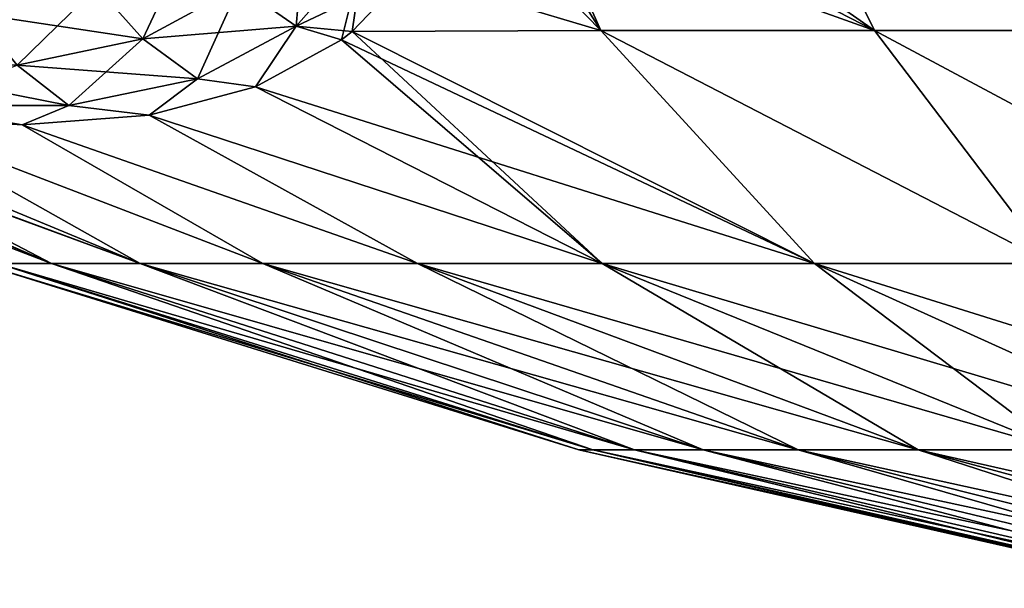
# Model space of a CAD drawing. Header units: metres. Extents: x -109 to 109, y -108 to 40.
# Tile 139 of 230: x 60.03 to 66.22, y -107.66 to -104.09. Entities that reach past the tile are written whole.
import ezdxf

# ---------------------------------------------------------------- set-up
doc = ezdxf.new("R2010")
doc.units = ezdxf.units.M
doc.layers.add('solid_K_24_42_17_000C74_XXXX', color=7, linetype='CONTINUOUS')

msp = doc.modelspace()

# ---------------------------------------------------------------- linework, layer by layer
at = {"layer": 'solid_K_24_42_17_000C74_XXXX'}
for points in [[(62.909946, -102.4142, 19.668598), (62.860512, -102.849747, 18.629673), (65.405396, -104.159546, 17.091387)], [(62.860535, -102.849632, -18.629948), (62.909943, -102.4142, -19.668596), (63.686172, -104.159546, -15.843344)], [(62.909943, -102.4142, -19.668596), (65.405434, -104.159546, -17.09141), (63.686172, -104.159546, -15.843344)], [(62.909943, -102.4142, -19.668596), (64.546516, -102.4142, -20.704044), (65.405434, -104.159546, -17.09141)], [(64.546516, -102.4142, 20.704044), (62.909946, -102.4142, 19.668598), (65.405396, -104.159546, 17.091387)], [(64.546516, -102.4142, -20.704044), (67.2453, -104.159546, -18.153683), (65.405434, -104.159546, -17.09141)], [(64.546516, -102.4142, -20.704044), (66.26152, -102.4142, -21.603632), (67.2453, -104.159546, -18.153683)], [(64.546516, -102.4142, 20.704044), (65.405396, -104.159546, 17.091387), (67.24527, -104.159546, 18.153669)], [(66.26152, -102.4142, 21.603632), (64.546516, -102.4142, 20.704044), (67.24527, -104.159546, 18.153669)], [(62.860512, -102.849747, 18.629673), (62.767502, -103.216988, 17.658125), (65.405396, -104.159546, 17.091387)], [(62.767551, -103.216843, -17.658527), (62.860535, -102.849632, -18.629948), (63.686172, -104.159546, -15.843344)], [(62.767502, -103.216988, 17.658125), (62.475079, -103.796341, 15.860098), (63.686131, -104.159546, 15.843308)], [(62.475193, -103.796188, -15.860653), (62.767551, -103.216843, -17.658527), (63.686172, -104.159546, -15.843344)], [(62.767502, -103.216988, 17.658125), (63.686131, -104.159546, 15.843308), (65.405396, -104.159546, 17.091387)], [(61.771526, -104.13147, -14.106622), (61.413292, -103.883041, -14.161277), (61.833912, -103.402206, -15.968616)], [(62.199409, -103.645996, -15.96501), (61.771526, -104.13147, -14.106622), (61.833912, -103.402206, -15.968616)], [(60.807602, -104.210915, -12.36933), (60.519455, -103.88752, -12.442966), (61.11224, -103.563828, -14.18375)], [(61.413292, -103.883041, -14.161277), (60.807602, -104.210915, -12.36933), (61.11224, -103.563828, -14.18375)], [(61.771538, -104.131462, 14.106661), (62.199413, -103.645988, 15.965033), (61.413303, -103.883034, 14.161314)], [(62.199409, -103.645996, -15.96501), (62.057331, -104.218246, -14.186317), (61.771526, -104.13147, -14.106622)], [(61.771538, -104.131462, 14.106661), (62.475079, -103.796341, 15.860098), (62.199413, -103.645988, 15.965033)], [(62.199409, -103.645996, -15.96501), (62.123978, -104.166534, -14.418651), (62.057331, -104.218246, -14.186317)], [(62.199409, -103.645996, -15.96501), (62.475193, -103.796188, -15.860653), (62.123978, -104.166534, -14.418651)], [(61.771538, -104.131462, 14.106661), (62.123959, -104.16655, 14.41859), (62.475079, -103.796341, 15.860098)], [(62.475079, -103.796341, 15.860098), (62.123959, -104.16655, 14.41859), (63.686131, -104.159546, 15.843308)], [(62.475193, -103.796188, -15.860653), (63.686172, -104.159546, -15.843344), (62.123978, -104.166534, -14.418651)], [(60.019203, -104.377174, -10.62483), (59.751247, -104.051613, -10.748296), (60.519455, -103.88752, -12.442966)], [(60.807625, -104.210907, 12.36938), (60.519474, -103.887512, 12.443014), (59.75127, -104.051605, 10.748346)], [(60.807602, -104.210915, -12.36933), (60.019203, -104.377174, -10.62483), (60.519455, -103.88752, -12.442966)], [(60.807625, -104.210907, 12.36938), (61.413303, -103.883034, 14.161314), (60.519474, -103.887512, 12.443014)], [(61.151836, -104.462624, -12.263586), (60.807602, -104.210915, -12.36933), (61.413292, -103.883041, -14.161277)], [(61.771538, -104.131462, 14.106661), (61.413303, -103.883034, 14.161314), (60.807625, -104.210907, 12.36938)], [(61.771526, -104.13147, -14.106622), (61.151836, -104.462624, -12.263586), (61.413292, -103.883041, -14.161277)], [(60.019226, -104.377174, 10.624883), (60.807625, -104.210907, 12.36938), (59.75127, -104.051605, 10.748346)], [(56.430576, -104.159546, -3.524767), (60.234489, -105.622948, -3.854997), (59.896935, -105.622948, -1.94062)], [(56.430576, -104.159546, -3.524767), (56.825066, -104.166534, -5.240665), (60.234489, -105.622948, -3.854997)], [(56.430584, -104.159546, 3.524812), (59.896935, -105.622948, 1.94062), (60.234489, -105.622948, 3.854997)], [(56.825108, -104.16655, 5.240712), (56.430584, -104.159546, 3.524812), (60.234489, -105.622948, 3.854997)], [(56.825066, -104.166534, -5.240665), (56.992924, -104.218231, -5.414519), (60.234489, -105.622948, -3.854997)], [(56.825108, -104.16655, 5.240712), (60.234489, -105.622948, 3.854997), (60.792011, -105.622948, 5.717241)], [(56.993317, -104.218353, 5.414933), (56.825108, -104.16655, 5.240712), (60.792011, -105.622948, 5.717241)], [(61.151859, -104.462616, 12.263638), (61.771538, -104.131462, 14.106661), (60.807625, -104.210907, 12.36938)], [(61.771526, -104.13147, -14.106622), (61.516659, -104.513588, -12.579707), (61.151836, -104.462624, -12.263586)], [(61.151859, -104.462616, 12.263638), (61.516476, -104.513664, 12.579216), (61.771538, -104.131462, 14.106661)], [(61.771538, -104.131462, 14.106661), (61.516476, -104.513664, 12.579216), (62.057163, -104.218369, 14.185739)], [(61.771526, -104.13147, -14.106622), (62.057331, -104.218246, -14.186317), (61.516659, -104.513588, -12.579707)], [(61.771538, -104.131462, 14.106661), (62.057163, -104.218369, 14.185739), (62.123959, -104.16655, 14.41859)], [(62.123959, -104.16655, 14.41859), (62.057163, -104.218369, 14.185739), (65.028717, -105.622948, 12.158846)], [(62.057331, -104.218246, -14.186317), (62.123978, -104.166534, -14.418651), (63.694729, -105.622948, -10.744898)], [(63.686131, -104.159546, 15.843308), (62.123959, -104.16655, 14.41859), (65.028717, -105.622948, 12.158846)], [(62.123978, -104.166534, -14.418651), (63.686172, -104.159546, -15.843344), (65.028717, -105.622948, -12.158846)], [(62.123978, -104.166534, -14.418651), (65.028717, -105.622948, -12.158846), (63.694729, -105.622948, -10.744898)], [(63.686131, -104.159546, 15.843308), (65.028717, -105.622948, 12.158846), (66.517838, -105.622948, 13.408366)], [(65.405396, -104.159546, 17.091387), (63.686131, -104.159546, 15.843308), (66.517838, -105.622948, 13.408366)], [(63.686172, -104.159546, -15.843344), (66.517838, -105.622948, -13.408366), (65.028717, -105.622948, -12.158846)], [(63.686172, -104.159546, -15.843344), (65.405434, -104.159546, -17.09141), (66.517838, -105.622948, -13.408366)], [(65.405396, -104.159546, 17.091387), (66.517838, -105.622948, 13.408366), (68.141953, -105.622948, 14.476562)], [(67.24527, -104.159546, 18.153669), (65.405396, -104.159546, 17.091387), (68.141953, -105.622948, 14.476562)], [(65.405434, -104.159546, -17.09141), (68.141953, -105.622948, -14.476562), (66.517838, -105.622948, -13.408366)], [(65.405434, -104.159546, -17.09141), (67.2453, -104.159546, -18.153683), (68.141953, -105.622948, -14.476562)], [(56.992924, -104.218231, -5.414519), (58.114037, -104.513603, -6.686159), (60.234489, -105.622948, -3.854997)], [(58.1143, -104.513664, 6.686478), (56.993317, -104.218353, 5.414933), (60.792011, -105.622948, 5.717241)], [(60.342693, -104.630585, -10.469352), (60.019203, -104.377174, -10.62483), (60.807602, -104.210915, -12.36933)], [(61.151859, -104.462616, 12.263638), (60.807625, -104.210907, 12.36938), (60.019226, -104.377174, 10.624883)], [(61.151836, -104.462624, -12.263586), (60.342693, -104.630585, -10.469352), (60.807602, -104.210915, -12.36933)], [(62.057163, -104.218369, 14.185739), (61.516476, -104.513664, 12.579216), (65.028717, -105.622948, 12.158846)], [(61.516659, -104.513588, -12.579707), (62.057331, -104.218246, -14.186317), (63.694729, -105.622948, -10.744898)], [(60.34272, -104.630577, 10.469406), (60.019226, -104.377174, 10.624883), (59.058109, -104.377159, 8.960199)], [(59.3545, -104.630569, 8.757782), (60.34272, -104.630577, 10.469406), (59.058109, -104.377159, 8.960199)], [(60.342693, -104.630585, -10.469352), (59.354469, -104.630569, -8.757734), (60.019203, -104.377174, -10.62483)], [(60.34272, -104.630577, 10.469406), (61.151859, -104.462616, 12.263638), (60.019226, -104.377174, 10.624883)], [(61.151836, -104.462624, -12.263586), (60.848061, -104.691704, -11.015595), (60.342693, -104.630585, -10.469352)], [(60.34272, -104.630577, 10.469406), (60.8479, -104.691734, 11.015247), (61.151859, -104.462616, 12.263638)], [(61.151859, -104.462616, 12.263638), (60.8479, -104.691734, 11.015247), (61.516476, -104.513664, 12.579216)], [(61.151836, -104.462624, -12.263586), (61.516659, -104.513588, -12.579707), (60.848061, -104.691704, -11.015595)], [(58.114037, -104.513603, -6.686159), (60.792011, -105.622948, -5.717241), (60.234489, -105.622948, -3.854997)], [(58.114037, -104.513603, -6.686159), (59.134438, -104.691727, -8.047453), (60.792011, -105.622948, -5.717241)], [(59.134541, -104.691742, 8.047598), (58.1143, -104.513664, 6.686478), (60.792011, -105.622948, 5.717241)], [(61.516476, -104.513664, 12.579216), (60.8479, -104.691734, 11.015247), (63.694729, -105.622948, 10.744898)], [(60.848061, -104.691704, -11.015595), (61.516659, -104.513588, -12.579707), (63.694729, -105.622948, -10.744898)], [(61.516476, -104.513664, 12.579216), (63.694729, -105.622948, 10.744898), (65.028717, -105.622948, 12.158846)], [(59.354469, -104.630569, -8.757734), (60.050667, -104.751709, -9.497326), (59.134438, -104.691727, -8.047453)], [(59.3545, -104.630569, 8.757782), (59.134541, -104.691742, 8.047598), (60.050606, -104.751709, 9.497211)], [(60.342693, -104.630585, -10.469352), (60.050667, -104.751709, -9.497326), (59.354469, -104.630569, -8.757734)], [(59.3545, -104.630569, 8.757782), (60.050606, -104.751709, 9.497211), (60.34272, -104.630577, 10.469406)], [(60.34272, -104.630577, 10.469406), (60.050606, -104.751709, 9.497211), (60.8479, -104.691734, 11.015247)], [(60.342693, -104.630585, -10.469352), (60.848061, -104.691704, -11.015595), (60.050667, -104.751709, -9.497326)], [(59.134438, -104.691727, -8.047453), (61.561954, -105.622948, -7.502169), (60.792011, -105.622948, -5.717241)], [(59.134438, -104.691727, -8.047453), (60.050667, -104.751709, -9.497326), (61.561954, -105.622948, -7.502169)], [(59.134541, -104.691742, 8.047598), (60.792011, -105.622948, 5.717241), (61.561954, -105.622948, 7.502169)], [(60.050606, -104.751709, 9.497211), (59.134541, -104.691742, 8.047598), (61.561954, -105.622948, 7.502169)], [(60.8479, -104.691734, 11.015247), (60.050606, -104.751709, 9.497211), (62.533909, -105.622948, 9.185644)], [(60.050667, -104.751709, -9.497326), (60.848061, -104.691704, -11.015595), (62.533909, -105.622948, -9.185644)], [(60.8479, -104.691734, 11.015247), (62.533909, -105.622948, 9.185644), (63.694729, -105.622948, 10.744898)], [(60.848061, -104.691704, -11.015595), (63.694729, -105.622948, -10.744898), (62.533909, -105.622948, -9.185644)], [(60.050606, -104.751709, 9.497211), (61.561954, -105.622948, 7.502169), (62.533909, -105.622948, 9.185644)], [(60.050667, -104.751709, -9.497326), (62.533909, -105.622948, -9.185644), (61.561954, -105.622948, -7.502169)], [(59.783905, -105.622948), (59.896935, -105.622948, -1.94062), (63.548321, -106.793419)], [(63.635895, -106.793419, 1.503598), (59.783905, -105.622948), (63.548321, -106.793419)], [(59.896935, -105.622948, 1.94062), (59.783905, -105.622948), (63.635895, -106.793419, 1.503598)], [(59.896935, -105.622948, -1.94062), (63.635895, -106.793419, -1.503598), (63.548321, -106.793419)], [(59.896935, -105.622948, -1.94062), (60.234489, -105.622948, -3.854997), (63.635895, -106.793419, -1.503598)], [(59.896935, -105.622948, 1.94062), (63.635895, -106.793419, 1.503598), (63.897434, -106.793419, 2.986863)], [(60.234489, -105.622948, 3.854997), (59.896935, -105.622948, 1.94062), (63.897434, -106.793419, 2.986863)], [(60.234489, -105.622948, -3.854997), (63.897434, -106.793419, -2.986863), (63.635895, -106.793419, -1.503598)], [(60.234489, -105.622948, -3.854997), (60.792011, -105.622948, -5.717241), (63.897434, -106.793419, -2.986863)], [(60.234489, -105.622948, 3.854997), (63.897434, -106.793419, 2.986863), (64.329407, -106.793419, 4.429735)], [(60.792011, -105.622948, 5.717241), (60.234489, -105.622948, 3.854997), (64.329407, -106.793419, 4.429735)], [(60.792011, -105.622948, -5.717241), (64.329407, -106.793419, -4.429735), (63.897434, -106.793419, -2.986863)], [(60.792011, -105.622948, -5.717241), (61.561954, -105.622948, -7.502169), (64.329407, -106.793419, -4.429735)], [(60.792011, -105.622948, 5.717241), (64.329407, -106.793419, 4.429735), (64.925957, -106.793419, 5.812703)], [(61.561954, -105.622948, 7.502169), (60.792011, -105.622948, 5.717241), (64.925957, -106.793419, 5.812703)], [(61.561954, -105.622948, -7.502169), (64.925957, -106.793419, -5.812703), (64.329407, -106.793419, -4.429735)], [(61.561954, -105.622948, -7.502169), (62.533909, -105.622948, -9.185644), (64.925957, -106.793419, -5.812703)], [(61.561954, -105.622948, 7.502169), (64.925957, -106.793419, 5.812703), (65.679031, -106.793419, 7.117064)], [(62.533909, -105.622948, 9.185644), (61.561954, -105.622948, 7.502169), (65.679031, -106.793419, 7.117064)], [(62.533909, -105.622948, -9.185644), (65.679031, -106.793419, -7.117064), (64.925957, -106.793419, -5.812703)], [(62.533909, -105.622948, -9.185644), (63.694729, -105.622948, -10.744898), (65.679031, -106.793419, -7.117064)], [(62.533909, -105.622948, 9.185644), (65.679031, -106.793419, 7.117064), (66.578438, -106.793419, 8.325178)], [(63.694729, -105.622948, 10.744898), (62.533909, -105.622948, 9.185644), (66.578438, -106.793419, 8.325178)], [(63.694729, -105.622948, -10.744898), (66.578438, -106.793419, -8.325178), (65.679031, -106.793419, -7.117064)], [(63.694729, -105.622948, -10.744898), (65.028717, -105.622948, -12.158846), (66.578438, -106.793419, -8.325178)], [(63.694729, -105.622948, 10.744898), (66.578438, -106.793419, 8.325178), (67.612022, -106.793419, 9.42071)], [(65.028717, -105.622948, 12.158846), (63.694729, -105.622948, 10.744898), (67.612022, -106.793419, 9.42071)], [(65.028717, -105.622948, -12.158846), (67.612022, -106.793419, -9.42071), (66.578438, -106.793419, -8.325178)], [(65.028717, -105.622948, -12.158846), (66.517838, -105.622948, -13.408366), (67.612022, -106.793419, -9.42071)], [(65.028717, -105.622948, 12.158846), (67.612022, -106.793419, 9.42071), (68.765793, -106.793419, 10.388842)], [(66.517838, -105.622948, 13.408366), (65.028717, -105.622948, 12.158846), (68.765793, -106.793419, 10.388842)], [(63.548321, -106.793419), (63.635895, -106.793419, -1.503598), (67.39325, -107.663673)], [(67.454826, -107.663673, 1.057229), (63.548321, -106.793419), (67.39325, -107.663673)], [(63.635895, -106.793419, 1.503598), (63.548321, -106.793419), (67.454826, -107.663673, 1.057229)], [(63.635895, -106.793419, -1.503598), (67.454826, -107.663673, -1.057229), (67.39325, -107.663673)], [(63.635895, -106.793419, -1.503598), (63.897434, -106.793419, -2.986863), (67.454826, -107.663673, -1.057229)], [(63.635895, -106.793419, 1.503598), (67.454826, -107.663673, 1.057229), (67.638725, -107.663673, 2.100161)], [(63.897434, -106.793419, 2.986863), (63.635895, -106.793419, 1.503598), (67.638725, -107.663673, 2.100161)], [(63.897434, -106.793419, -2.986863), (67.638725, -107.663673, -2.100161), (67.454826, -107.663673, -1.057229)], [(63.897434, -106.793419, -2.986863), (64.329407, -106.793419, -4.429735), (67.638725, -107.663673, -2.100161)], [(63.897434, -106.793419, 2.986863), (67.638725, -107.663673, 2.100161), (67.942451, -107.663673, 3.114692)], [(64.329407, -106.793419, 4.429735), (63.897434, -106.793419, 2.986863), (67.942451, -107.663673, 3.114692)], [(64.329407, -106.793419, -4.429735), (67.942451, -107.663673, -3.114692), (67.638725, -107.663673, -2.100161)], [(64.329407, -106.793419, -4.429735), (64.925957, -106.793419, -5.812703), (67.942451, -107.663673, -3.114692)], [(64.329407, -106.793419, 4.429735), (67.942451, -107.663673, 3.114692), (68.361908, -107.663673, 4.087102)], [(64.925957, -106.793419, 5.812703), (64.329407, -106.793419, 4.429735), (68.361908, -107.663673, 4.087102)], [(64.925957, -106.793419, -5.812703), (68.361908, -107.663673, -4.087102), (67.942451, -107.663673, -3.114692)], [(64.925957, -106.793419, -5.812703), (65.679031, -106.793419, -7.117064), (68.361908, -107.663673, -4.087102)], [(64.925957, -106.793419, 5.812703), (68.361908, -107.663673, 4.087102), (68.891418, -107.663673, 5.004241)], [(65.679031, -106.793419, 7.117064), (64.925957, -106.793419, 5.812703), (68.891418, -107.663673, 5.004241)], [(65.679031, -106.793419, -7.117064), (68.891418, -107.663673, -5.004241), (68.361908, -107.663673, -4.087102)], [(65.679031, -106.793419, -7.117064), (66.578438, -106.793419, -8.325178), (68.891418, -107.663673, -5.004241)], [(65.679031, -106.793419, 7.117064), (68.891418, -107.663673, 5.004241), (69.523827, -107.663673, 5.853706)], [(66.578438, -106.793419, 8.325178), (65.679031, -106.793419, 7.117064), (69.523827, -107.663673, 5.853706)]]:
    msp.add_3dface(points, dxfattribs=at)

doc.saveas('drawing.dxf')
